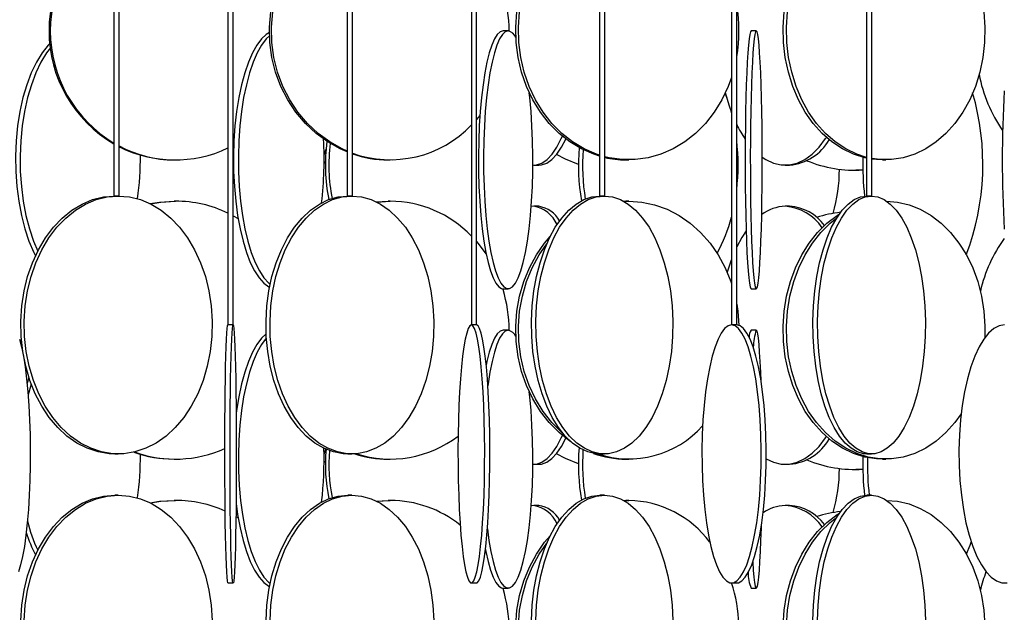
# Model space of a CAD drawing. Header units: millimetres. Extents: x 495 to 2657, y 518 to 2595.
# Tile 65 of 91: x 2263 to 2359, y 2092 to 2150. Entities that reach past the tile are written whole.
import ezdxf

# ---------------------------------------------------------------- set-up
doc = ezdxf.new("R2010")
doc.units = ezdxf.units.MM

msp = doc.modelspace()

# ---------------------------------------------------------------- linework, layer by layer
at = {"color": 7, "linetype": 'Continuous', "lineweight": 25}
for p, q in [((2272.503, 2574.798), (2272.503, 2132.548)), ((2273.003, 2132.548), (2273.003, 2574.798)), ((2283.548, 2574.798), (2283.548, 2120.048)), ((2284.048, 2120.048), (2284.048, 2574.798)), ((2295.099, 2574.798), (2295.099, 2132.548)), ((2295.599, 2132.548), (2295.599, 2574.798)), ((2307.108, 2574.798), (2307.108, 2120.048)), ((2307.608, 2120.048), (2307.608, 2574.798)), ((2319.525, 2574.798), (2319.525, 2132.548)), ((2320.025, 2132.548), (2320.025, 2574.798)), ((2332.3, 2574.798), (2332.3, 2120.048)), ((2332.8, 2120.048), (2332.8, 2574.798)), ((2345.38, 2574.798), (2345.38, 2132.548)), ((2345.88, 2132.548), (2345.88, 2574.798)), ((2310.675, 2148.548), (2310.184, 2148.548)), ((2334.699, 2148.548), (2334.199, 2148.548)), ((2331.662, 2142.51), (2331.836, 2142.06)), ((2307.938, 2140.344), (2307.608, 2139.948)), ((2332.238, 2140.813), (2332.3, 2140.586)), ((2278.336, 2136.048), (2278.463, 2136.048)), ((2299.062, 2136.048), (2299.257, 2136.048)), ((2313.161, 2135.548), (2313.629, 2135.548)), ((2322.083, 2136.048), (2322.344, 2136.048)), ((2337.5, 2135.548), (2337.928, 2135.548)), ((2346.911, 2136.048), (2347.23, 2136.048)), ((2344.273, 2135.048), (2344.334, 2135.048)), ((2345.019, 2135.067), (2344.334, 2135.048)), ((2273.003, 2132.548), (2272.503, 2132.548)), ((2278.463, 2132.048), (2278.336, 2132.048)), ((2295.599, 2132.548), (2295.099, 2132.548)), ((2297.898, 2131.984), (2299.062, 2132.048)), ((2297.935, 2131.966), (2299.257, 2132.048)), ((2299.257, 2132.048), (2299.062, 2132.048)), ((2320.025, 2132.548), (2319.525, 2132.548)), ((2321.849, 2132.045), (2322.083, 2132.048)), ((2321.866, 2132.036), (2322.344, 2132.048)), ((2322.344, 2132.048), (2322.083, 2132.048)), ((2345.88, 2132.548), (2345.38, 2132.548)), ((2313.161, 2131.548), (2312.904, 2131.527)), ((2313.629, 2131.548), (2313.161, 2131.548)), ((2337.928, 2131.548), (2337.5, 2131.548)), ((2284.048, 2130.636), (2284.53, 2130.362)), ((2310.184, 2123.548), (2310.675, 2123.548)), ((2334.199, 2123.548), (2334.699, 2123.548)), ((2284.048, 2120.048), (2283.548, 2120.048)), ((2307.109, 2120.048), (2307.108, 2120.048)), ((2307.608, 2120.048), (2307.109, 2120.048)), ((2310.675, 2119.548), (2310.184, 2119.548)), ((2332.306, 2120.048), (2332.3, 2120.048)), ((2332.8, 2120.048), (2332.306, 2120.048)), ((2334.699, 2119.548), (2334.199, 2119.548)), ((2264.278, 2114.93), (2264.094, 2114.417)), ((2264.498, 2114.303), (2264.195, 2113.289)), ((2272.582, 2107.548), (2272.924, 2107.548)), ((2278.336, 2107.048), (2278.463, 2107.048)), ((2295.156, 2107.548), (2295.542, 2107.548)), ((2299.062, 2107.048), (2299.257, 2107.048)), ((2319.563, 2107.548), (2319.987, 2107.548)), ((2322.083, 2107.048), (2322.344, 2107.048)), ((2345.403, 2107.548), (2345.857, 2107.548)), ((2346.911, 2107.048), (2347.23, 2107.048)), ((2313.161, 2106.548), (2313.629, 2106.548)), ((2337.5, 2106.548), (2337.928, 2106.548)), ((2344.273, 2106.048), (2344.334, 2106.048)), ((2345.019, 2106.067), (2344.334, 2106.048)), ((2272.924, 2103.548), (2272.582, 2103.548)), ((2278.463, 2103.048), (2278.336, 2103.048)), ((2295.542, 2103.548), (2295.156, 2103.548)), ((2297.898, 2102.984), (2299.062, 2103.048)), ((2297.935, 2102.966), (2299.257, 2103.048)), ((2299.257, 2103.048), (2299.062, 2103.048)), ((2319.987, 2103.548), (2319.563, 2103.548)), ((2321.866, 2103.036), (2322.344, 2103.048)), ((2321.883, 2103.046), (2322.083, 2103.048)), ((2322.344, 2103.048), (2322.083, 2103.048)), ((2345.857, 2103.548), (2345.403, 2103.548)), ((2313.161, 2102.548), (2312.904, 2102.527)), ((2313.629, 2102.548), (2313.161, 2102.548)), ((2337.928, 2102.548), (2337.5, 2102.548)), ((2284.316, 2101.487), (2284.53, 2101.362)), ((2308.45, 2098.067), (2308.55, 2097.919)), ((2283.548, 2095.048), (2284.048, 2095.048)), ((2307.109, 2095.048), (2307.606, 2095.048)), ((2310.184, 2094.548), (2310.675, 2094.548)), ((2332.306, 2095.048), (2332.793, 2095.048)), ((2334.199, 2094.548), (2334.699, 2094.548))]:
    msp.add_line(p, q, dxfattribs=at)
at = {"color": 7, "linetype": 'Continuous', "lineweight": 25, "flags": 128}
for points in [[(2295.099, 2136.813), (2294.423, 2137.109), (2293.21, 2137.785), (2292.079, 2138.613), (2291.047, 2139.58), (2290.126, 2140.672), (2289.331, 2141.876), (2288.673, 2143.173), (2288.161, 2144.545), (2287.802, 2145.974), (2287.6, 2147.438), (2287.56, 2148.919), (2287.681, 2150.394), (2287.962, 2151.843), (2288.398, 2153.246), (2288.985, 2154.583), (2289.712, 2155.836), (2290.572, 2156.986), (2291.55, 2158.017), (2292.633, 2158.916), (2293.807, 2159.669), (2295.055, 2160.266), (2295.099, 2160.284)], [(2319.525, 2136.413), (2318.966, 2136.593), (2317.781, 2137.109), (2316.656, 2137.785), (2315.607, 2138.613), (2314.649, 2139.58), (2313.795, 2140.672), (2313.058, 2141.876), (2312.447, 2143.173), (2311.972, 2144.545), (2311.639, 2145.974), (2311.452, 2147.438), (2311.415, 2148.919), (2311.527, 2150.394), (2311.787, 2151.843), (2312.192, 2153.246), (2312.736, 2154.583), (2313.411, 2155.836), (2314.208, 2156.986), (2315.115, 2158.017), (2316.121, 2158.916), (2317.21, 2159.669), (2318.367, 2160.266), (2319.525, 2160.684)], [(2319.525, 2136.492), (2319.226, 2136.593), (2318.041, 2137.109), (2316.916, 2137.785), (2315.867, 2138.613), (2314.909, 2139.58), (2314.055, 2140.672), (2313.318, 2141.876), (2312.708, 2143.173), (2312.232, 2144.545), (2311.899, 2145.974), (2311.712, 2147.438), (2311.675, 2148.919), (2311.787, 2150.394), (2312.048, 2151.843), (2312.453, 2153.246), (2312.996, 2154.583), (2313.672, 2155.836), (2314.468, 2156.986), (2315.376, 2158.017), (2316.381, 2158.916), (2317.47, 2159.669), (2318.627, 2160.266), (2319.525, 2160.605)], [(2295.099, 2136.893), (2294.618, 2137.109), (2293.405, 2137.785), (2292.275, 2138.613), (2291.242, 2139.58), (2290.322, 2140.672), (2289.527, 2141.876), (2288.869, 2143.173), (2288.356, 2144.545), (2287.997, 2145.974), (2287.796, 2147.438), (2287.755, 2148.919), (2287.876, 2150.394), (2288.157, 2151.843), (2288.594, 2153.246), (2289.18, 2154.583), (2289.908, 2155.836), (2290.767, 2156.986), (2291.745, 2158.017), (2292.829, 2158.916), (2294.003, 2159.669), (2295.099, 2160.204)], [(2345.38, 2136.208), (2345.21, 2136.245), (2344.103, 2136.593), (2343.036, 2137.109), (2342.022, 2137.785), (2341.078, 2138.613), (2340.215, 2139.58), (2339.446, 2140.672), (2338.782, 2141.876), (2338.233, 2143.173), (2337.805, 2144.545), (2337.504, 2145.974), (2337.336, 2147.438), (2337.302, 2148.919), (2337.404, 2150.394)], [(2345.38, 2136.282), (2344.423, 2136.593), (2343.355, 2137.109), (2342.342, 2137.785), (2341.397, 2138.613), (2340.535, 2139.58), (2339.766, 2140.672), (2339.102, 2141.876), (2338.552, 2143.173), (2338.124, 2144.545), (2337.824, 2145.974), (2337.656, 2147.438), (2337.622, 2148.919), (2337.723, 2150.394)], [(2356.737, 2150.394), (2356.838, 2148.919), (2356.805, 2147.438), (2356.636, 2145.974), (2356.336, 2144.545), (2355.908, 2143.173), (2355.358, 2141.876), (2354.694, 2140.672), (2353.926, 2139.58), (2353.063, 2138.613), (2352.118, 2137.785), (2351.105, 2137.109), (2350.038, 2136.593), (2348.931, 2136.245), (2347.8, 2136.07), (2346.661, 2136.07), (2345.88, 2136.172)], [(2287.556, 2148.383), (2287.253, 2148.199), (2286.782, 2147.766), (2286.332, 2147.169), (2285.908, 2146.416), (2285.517, 2145.517), (2285.164, 2144.486), (2284.854, 2143.336), (2284.592, 2142.083), (2284.38, 2140.746), (2284.223, 2139.343), (2284.121, 2137.894), (2284.078, 2136.419), (2284.092, 2134.938), (2284.165, 2133.474), (2284.295, 2132.045), (2284.479, 2130.673), (2284.717, 2129.376), (2285.004, 2128.172), (2285.336, 2127.08), (2285.708, 2126.113), (2286.116, 2125.285), (2286.554, 2124.609), (2287.015, 2124.093), (2287.493, 2123.745), (2287.572, 2123.705)], [(2287.563, 2148.071), (2287.254, 2147.766), (2286.804, 2147.169), (2286.38, 2146.416), (2285.989, 2145.517), (2285.636, 2144.486), (2285.326, 2143.336), (2285.063, 2142.083), (2284.852, 2140.746), (2284.694, 2139.343), (2284.593, 2137.894), (2284.549, 2136.419), (2284.564, 2134.938), (2284.636, 2133.474), (2284.766, 2132.045), (2284.951, 2130.673), (2285.189, 2129.376), (2285.475, 2128.172), (2285.807, 2127.08), (2286.18, 2126.113), (2286.588, 2125.285), (2287.026, 2124.609), (2287.487, 2124.093), (2287.626, 2123.974)], [(2310.184, 2148.548), (2309.901, 2148.461), (2309.622, 2148.199), (2309.351, 2147.766), (2309.092, 2147.169), (2308.848, 2146.416), (2308.623, 2145.517), (2308.42, 2144.486), (2308.241, 2143.336), (2308.09, 2142.083), (2307.968, 2140.746), (2307.877, 2139.343), (2307.819, 2137.894), (2307.794, 2136.419), (2307.802, 2134.938), (2307.844, 2133.474), (2307.919, 2132.045), (2308.025, 2130.673), (2308.162, 2129.376), (2308.327, 2128.172), (2308.518, 2127.08), (2308.733, 2126.113), (2308.968, 2125.285), (2309.22, 2124.609), (2309.486, 2124.093), (2309.761, 2123.745), (2310.042, 2123.57), (2310.184, 2123.548)], [(2310.675, 2148.548), (2310.392, 2148.461), (2310.113, 2148.199), (2309.842, 2147.766), (2309.583, 2147.169), (2309.339, 2146.416), (2309.114, 2145.517), (2308.91, 2144.486), (2308.732, 2143.336), (2308.581, 2142.083), (2308.459, 2140.746), (2308.368, 2139.343), (2308.31, 2137.894), (2308.285, 2136.419), (2308.293, 2134.938), (2308.335, 2133.474), (2308.409, 2132.045), (2308.516, 2130.673), (2308.653, 2129.376), (2308.818, 2128.172), (2309.009, 2127.08), (2309.224, 2126.113), (2309.459, 2125.285), (2309.711, 2124.609), (2309.976, 2124.093), (2310.252, 2123.745), (2310.533, 2123.57), (2310.816, 2123.57), (2311.098, 2123.745), (2311.373, 2124.093), (2311.639, 2124.609), (2311.891, 2125.285), (2312.126, 2126.113), (2312.34, 2127.08), (2312.532, 2128.172), (2312.697, 2129.376), (2312.833, 2130.673), (2312.94, 2132.045), (2313.015, 2133.474), (2313.056, 2134.938), (2313.065, 2136.419), (2313.04, 2137.894), (2312.981, 2139.343), (2312.891, 2140.746), (2312.769, 2142.083), (2312.716, 2142.556)], [(2334.199, 2148.548), (2334.131, 2148.461), (2334.063, 2148.199), (2333.997, 2147.766), (2333.935, 2147.169), (2333.876, 2146.416), (2333.821, 2145.517), (2333.772, 2144.486), (2333.728, 2143.336), (2333.692, 2142.083), (2333.662, 2140.746), (2333.64, 2139.343), (2333.626, 2137.894), (2333.62, 2136.419), (2333.622, 2134.938), (2333.632, 2133.474), (2333.65, 2132.045), (2333.676, 2130.673), (2333.709, 2129.376), (2333.749, 2128.172), (2333.796, 2127.08), (2333.848, 2126.113), (2333.905, 2125.285), (2333.966, 2124.609), (2334.03, 2124.093), (2334.097, 2123.745), (2334.165, 2123.57), (2334.199, 2123.548)], [(2334.699, 2148.548), (2334.63, 2148.461), (2334.563, 2148.199), (2334.497, 2147.766), (2334.434, 2147.169), (2334.375, 2146.416), (2334.32, 2145.517), (2334.271, 2144.486), (2334.228, 2143.336), (2334.191, 2142.083), (2334.162, 2140.746), (2334.14, 2139.343), (2334.126, 2137.894), (2334.12, 2136.419), (2334.122, 2134.938), (2334.132, 2133.474), (2334.15, 2132.045), (2334.176, 2130.673), (2334.209, 2129.376), (2334.249, 2128.172), (2334.295, 2127.08), (2334.347, 2126.113), (2334.404, 2125.285), (2334.465, 2124.609), (2334.529, 2124.093), (2334.596, 2123.745), (2334.664, 2123.57), (2334.733, 2123.57), (2334.801, 2123.745), (2334.868, 2124.093), (2334.932, 2124.609), (2334.993, 2125.285), (2335.05, 2126.113), (2335.102, 2127.08), (2335.149, 2128.172), (2335.189, 2129.376), (2335.222, 2130.673), (2335.247, 2132.045), (2335.266, 2133.474), (2335.276, 2134.938), (2335.278, 2136.419), (2335.272, 2137.894), (2335.257, 2139.343), (2335.236, 2140.746), (2335.206, 2142.083), (2335.169, 2143.336), (2335.126, 2144.486), (2335.077, 2145.517), (2335.022, 2146.416), (2334.963, 2147.169), (2334.9, 2147.766), (2334.835, 2148.199), (2334.767, 2148.461), (2334.699, 2148.548)], [(2266.298, 2147.337), (2266.14, 2147.169), (2265.545, 2146.416), (2264.997, 2145.517), (2264.502, 2144.486), (2264.067, 2143.336), (2263.698, 2142.083), (2263.402, 2140.746), (2263.181, 2139.343), (2263.038, 2137.894), (2262.977, 2136.419), (2262.998, 2134.938), (2263.1, 2133.474), (2263.281, 2132.045), (2263.541, 2130.673), (2263.874, 2129.376), (2264.276, 2128.172), (2264.742, 2127.08), (2264.902, 2126.758)], [(2266.347, 2146.896), (2265.988, 2146.416), (2265.439, 2145.517), (2264.944, 2144.486), (2264.509, 2143.336), (2264.141, 2142.083), (2263.844, 2140.746), (2263.623, 2139.343), (2263.481, 2137.894), (2263.42, 2136.419), (2263.44, 2134.938), (2263.542, 2133.474), (2263.724, 2132.045), (2263.983, 2130.673), (2264.316, 2129.376), (2264.719, 2128.172), (2265.122, 2127.211)], [(2332.3, 2144.044), (2331.979, 2143.173), (2331.369, 2141.876), (2330.632, 2140.672), (2329.778, 2139.58), (2328.82, 2138.613), (2327.771, 2137.785), (2326.646, 2137.109), (2325.461, 2136.593), (2324.232, 2136.245), (2322.976, 2136.07), (2321.711, 2136.07), (2320.456, 2136.245), (2320.025, 2136.347)], [(2331.695, 2142.589), (2332.044, 2141.376), (2332.3, 2140.647)], [(2313.064, 2135.551), (2313.42, 2135.57), (2313.935, 2135.745), (2314.439, 2136.093), (2314.925, 2136.609), (2315.386, 2137.285), (2315.816, 2138.113), (2315.919, 2138.344)], [(2313.629, 2135.548), (2313.888, 2135.57), (2314.403, 2135.745), (2314.907, 2136.093), (2315.393, 2136.609), (2315.854, 2137.285), (2316.264, 2138.07)], [(2335.278, 2136.313), (2335.615, 2136.093), (2336.358, 2135.745), (2337.117, 2135.57), (2337.882, 2135.57), (2338.641, 2135.745), (2339.384, 2136.093), (2340.101, 2136.609), (2340.781, 2137.285), (2341.415, 2138.113), (2341.49, 2138.225)], [(2292.849, 2136.537), (2292.877, 2136.609), (2293.045, 2137.091)], [(2317.474, 2135.606), (2316.211, 2136.109), (2315.352, 2136.558)], [(2292.85, 2135.712), (2292.883, 2135.745), (2292.977, 2135.856)], [(2346.911, 2136.048), (2346.341, 2136.07), (2345.88, 2136.12)], [(2272.582, 2107.548), (2272.042, 2107.57), (2270.972, 2107.745), (2269.923, 2108.093), (2268.913, 2108.609), (2267.953, 2109.285), (2267.059, 2110.113), (2266.242, 2111.08), (2265.514, 2112.172), (2264.886, 2113.376), (2264.365, 2114.673), (2263.96, 2116.045), (2263.675, 2117.474), (2263.516, 2118.938), (2263.484, 2120.419), (2263.58, 2121.894), (2263.802, 2123.343), (2264.147, 2124.746), (2264.611, 2126.083), (2265.187, 2127.336), (2265.866, 2128.486), (2266.64, 2129.517), (2267.497, 2130.416), (2268.426, 2131.169), (2269.413, 2131.766), (2270.444, 2132.199), (2271.505, 2132.461), (2272.582, 2132.548), (2272.582, 2132.548)], [(2272.924, 2132.548), (2274.001, 2132.461), (2275.062, 2132.199), (2276.093, 2131.766), (2277.08, 2131.169), (2278.009, 2130.416), (2278.866, 2129.517), (2279.64, 2128.486), (2280.319, 2127.336), (2280.895, 2126.083), (2281.358, 2124.746), (2281.704, 2123.343), (2281.926, 2121.894), (2282.022, 2120.419), (2281.99, 2118.938), (2281.831, 2117.474), (2281.546, 2116.045), (2281.141, 2114.673), (2280.62, 2113.376), (2279.992, 2112.172), (2279.264, 2111.08), (2278.447, 2110.113), (2277.553, 2109.285), (2276.593, 2108.609), (2275.582, 2108.093), (2274.534, 2107.745), (2273.464, 2107.57), (2272.385, 2107.57), (2271.314, 2107.745), (2270.266, 2108.093), (2269.255, 2108.609), (2268.296, 2109.285), (2267.402, 2110.113), (2266.585, 2111.08), (2265.857, 2112.172), (2265.228, 2113.376), (2264.708, 2114.673), (2264.302, 2116.045), (2264.018, 2117.474), (2263.859, 2118.938), (2263.827, 2120.419), (2263.923, 2121.894), (2264.145, 2123.343), (2264.49, 2124.746), (2264.954, 2126.083), (2265.53, 2127.336), (2266.209, 2128.486), (2266.983, 2129.517), (2267.84, 2130.416), (2268.768, 2131.169), (2269.755, 2131.766), (2270.787, 2132.199), (2271.848, 2132.461), (2272.924, 2132.548)], [(2276, 2131.813), (2276.906, 2131.961), (2278.336, 2132.048)], [(2276.037, 2131.794), (2277.032, 2131.961), (2278.463, 2132.048)], [(2295.156, 2107.548), (2294.686, 2107.57), (2293.753, 2107.745), (2292.839, 2108.093), (2291.958, 2108.609), (2291.123, 2109.285), (2290.343, 2110.113), (2289.631, 2111.08), (2288.997, 2112.172), (2288.449, 2113.376), (2287.996, 2114.673), (2287.642, 2116.045), (2287.395, 2117.474), (2287.256, 2118.938), (2287.228, 2120.419), (2287.312, 2121.894), (2287.505, 2123.343), (2287.806, 2124.746), (2288.21, 2126.083), (2288.712, 2127.336), (2289.304, 2128.486), (2289.978, 2129.517), (2290.725, 2130.416), (2291.534, 2131.169), (2292.394, 2131.766), (2293.293, 2132.199), (2294.218, 2132.461), (2295.156, 2132.548), (2295.156, 2132.548)], [(2295.542, 2132.548), (2296.48, 2132.461), (2297.405, 2132.199), (2298.304, 2131.766), (2299.164, 2131.169), (2299.973, 2130.416), (2300.72, 2129.517), (2301.394, 2128.486), (2301.986, 2127.336), (2302.487, 2126.083), (2302.892, 2124.746), (2303.193, 2123.343), (2303.386, 2121.894), (2303.47, 2120.419), (2303.442, 2118.938), (2303.303, 2117.474), (2303.055, 2116.045), (2302.702, 2114.673), (2302.248, 2113.376), (2301.701, 2112.172), (2301.066, 2111.08), (2300.355, 2110.113), (2299.575, 2109.285), (2298.739, 2108.609), (2297.858, 2108.093), (2296.945, 2107.745), (2296.012, 2107.57), (2295.072, 2107.57), (2294.139, 2107.745), (2293.226, 2108.093), (2292.345, 2108.609), (2291.509, 2109.285), (2290.73, 2110.113), (2290.018, 2111.08), (2289.384, 2112.172), (2288.836, 2113.376), (2288.382, 2114.673), (2288.029, 2116.045), (2287.781, 2117.474), (2287.643, 2118.938), (2287.615, 2120.419), (2287.698, 2121.894), (2287.892, 2123.343), (2288.193, 2124.746), (2288.597, 2126.083), (2289.098, 2127.336), (2289.69, 2128.486), (2290.365, 2129.517), (2291.112, 2130.416), (2291.921, 2131.169), (2292.781, 2131.766), (2293.679, 2132.199), (2294.604, 2132.461), (2295.542, 2132.548)], [(2319.563, 2107.548), (2319.17, 2107.57), (2318.39, 2107.745), (2317.627, 2108.093), (2316.89, 2108.609), (2316.191, 2109.285), (2315.54, 2110.113), (2314.945, 2111.08), (2314.414, 2112.172), (2313.956, 2113.376), (2313.577, 2114.673), (2313.282, 2116.045), (2313.075, 2117.474), (2312.959, 2118.938), (2312.936, 2120.419), (2313.005, 2121.894), (2313.167, 2123.343), (2313.419, 2124.746), (2313.757, 2126.083), (2314.176, 2127.336), (2314.671, 2128.486), (2315.235, 2129.517), (2315.859, 2130.416), (2316.535, 2131.169), (2317.254, 2131.766), (2318.006, 2132.199), (2318.779, 2132.461), (2319.563, 2132.548), (2319.563, 2132.548)], [(2319.987, 2132.548), (2320.771, 2132.461), (2321.544, 2132.199), (2322.295, 2131.766), (2323.014, 2131.169), (2323.691, 2130.416), (2324.315, 2129.517), (2324.879, 2128.486), (2325.374, 2127.336), (2325.793, 2126.083), (2326.131, 2124.746), (2326.383, 2123.343), (2326.544, 2121.894), (2326.614, 2120.419), (2326.591, 2118.938), (2326.475, 2117.474), (2326.268, 2116.045), (2325.973, 2114.673), (2325.593, 2113.376), (2325.135, 2112.172), (2324.605, 2111.08), (2324.01, 2110.113), (2323.358, 2109.285), (2322.66, 2108.609), (2321.923, 2108.093), (2321.16, 2107.745), (2320.38, 2107.57), (2319.594, 2107.57), (2318.814, 2107.745), (2318.05, 2108.093), (2317.314, 2108.609), (2316.615, 2109.285), (2315.964, 2110.113), (2315.368, 2111.08), (2314.838, 2112.172), (2314.38, 2113.376), (2314.001, 2114.673), (2313.706, 2116.045), (2313.499, 2117.474), (2313.383, 2118.938), (2313.359, 2120.419), (2313.429, 2121.894), (2313.591, 2123.343), (2313.843, 2124.746), (2314.18, 2126.083), (2314.6, 2127.336), (2315.095, 2128.486), (2315.658, 2129.517), (2316.283, 2130.416), (2316.959, 2131.169), (2317.678, 2131.766), (2318.429, 2132.199), (2319.203, 2132.461), (2319.987, 2132.548)], [(2322.344, 2132.048), (2323.606, 2131.961), (2324.851, 2131.699), (2326.06, 2131.266), (2327.217, 2130.669), (2328.306, 2129.916), (2329.311, 2129.017), (2330.219, 2127.986), (2331.016, 2126.836), (2331.691, 2125.583), (2332.234, 2124.246), (2332.3, 2124.053)], [(2345.403, 2107.548), (2345.093, 2107.57), (2344.479, 2107.745), (2343.878, 2108.093), (2343.298, 2108.609), (2342.748, 2109.285), (2342.235, 2110.113), (2341.766, 2111.08), (2341.349, 2112.172), (2340.988, 2113.376), (2340.689, 2114.673), (2340.457, 2116.045), (2340.294, 2117.474), (2340.203, 2118.938), (2340.184, 2120.419), (2340.239, 2121.894), (2340.367, 2123.343), (2340.565, 2124.746), (2340.831, 2126.083), (2341.161, 2127.336), (2341.551, 2128.486), (2341.994, 2129.517), (2342.486, 2130.416), (2343.019, 2131.169), (2343.585, 2131.766), (2344.176, 2132.199), (2344.785, 2132.461), (2345.403, 2132.548), (2345.403, 2132.548)], [(2345.857, 2132.548), (2346.474, 2132.461), (2347.083, 2132.199), (2347.675, 2131.766), (2348.241, 2131.169), (2348.774, 2130.416), (2349.265, 2129.517), (2349.709, 2128.486), (2350.099, 2127.336), (2350.429, 2126.083), (2350.695, 2124.746), (2350.893, 2123.343), (2351.021, 2121.894), (2351.075, 2120.419), (2351.057, 2118.938), (2350.966, 2117.474), (2350.803, 2116.045), (2350.57, 2114.673), (2350.272, 2113.376), (2349.911, 2112.172), (2349.494, 2111.08), (2349.025, 2110.113), (2348.512, 2109.285), (2347.962, 2108.609), (2347.382, 2108.093), (2346.78, 2107.745), (2346.166, 2107.57), (2345.548, 2107.57), (2344.933, 2107.745), (2344.332, 2108.093), (2343.752, 2108.609), (2343.202, 2109.285), (2342.689, 2110.113), (2342.22, 2111.08), (2341.803, 2112.172), (2341.442, 2113.376), (2341.144, 2114.673), (2340.911, 2116.045), (2340.748, 2117.474), (2340.657, 2118.938), (2340.639, 2120.419), (2340.693, 2121.894), (2340.821, 2123.343), (2341.019, 2124.746), (2341.285, 2126.083), (2341.615, 2127.336), (2342.005, 2128.486), (2342.449, 2129.517), (2342.94, 2130.416), (2343.473, 2131.169), (2344.039, 2131.766), (2344.631, 2132.199), (2345.24, 2132.461), (2345.857, 2132.548)], [(2347.32, 2132.048), (2348.367, 2131.961), (2349.488, 2131.699), (2350.577, 2131.266), (2351.62, 2130.669), (2352.6, 2129.916), (2353.505, 2129.017), (2354.323, 2127.986), (2355.04, 2126.836), (2355.648, 2125.583), (2356.138, 2124.246), (2356.503, 2122.843), (2356.737, 2121.394), (2356.838, 2119.919), (2356.826, 2118.825)], [(2346.911, 2107.048), (2346.341, 2107.07), (2345.21, 2107.245), (2344.103, 2107.593), (2343.036, 2108.109), (2342.022, 2108.785), (2341.078, 2109.613), (2340.215, 2110.58), (2339.446, 2111.672), (2338.782, 2112.876), (2338.233, 2114.173), (2337.805, 2115.545), (2337.504, 2116.974), (2337.336, 2118.438), (2337.302, 2119.919), (2337.404, 2121.394), (2337.638, 2122.843), (2338.003, 2124.246), (2338.493, 2125.583), (2339.101, 2126.836), (2339.818, 2127.986), (2340.635, 2129.017), (2341.541, 2129.916), (2342.521, 2130.669), (2342.753, 2130.819)], [(2354.539, 2111.43), (2353.926, 2110.58), (2353.063, 2109.613), (2352.118, 2108.785), (2351.105, 2108.109), (2350.038, 2107.593), (2348.931, 2107.245), (2347.8, 2107.07), (2346.661, 2107.07), (2345.53, 2107.245), (2344.423, 2107.593), (2343.355, 2108.109), (2342.342, 2108.785), (2341.397, 2109.613), (2340.535, 2110.58), (2339.766, 2111.672), (2339.102, 2112.876), (2338.552, 2114.173), (2338.124, 2115.545), (2337.824, 2116.974), (2337.656, 2118.438), (2337.622, 2119.919), (2337.723, 2121.394), (2337.958, 2122.843), (2338.323, 2124.246), (2338.812, 2125.583), (2339.42, 2126.836), (2340.138, 2127.986), (2340.955, 2129.017), (2341.86, 2129.916), (2342.491, 2130.423)], [(2333.715, 2129.173), (2333.287, 2128.517), (2332.8, 2127.613)], [(2307.608, 2128.149), (2307.747, 2127.986), (2308.55, 2126.919)], [(2316.791, 2108.693), (2316.656, 2108.785), (2315.607, 2109.613), (2314.649, 2110.58), (2313.795, 2111.672), (2313.058, 2112.876), (2312.447, 2114.173), (2311.972, 2115.545), (2311.639, 2116.974), (2311.452, 2118.438), (2311.415, 2119.919), (2311.527, 2121.394), (2311.787, 2122.843), (2312.192, 2124.246), (2312.736, 2125.583), (2313.411, 2126.836), (2314.208, 2127.986), (2314.733, 2128.612)], [(2316.033, 2109.467), (2315.867, 2109.613), (2314.909, 2110.58), (2314.055, 2111.672), (2313.318, 2112.876), (2312.708, 2114.173), (2312.232, 2115.545), (2311.899, 2116.974), (2311.712, 2118.438), (2311.675, 2119.919), (2311.787, 2121.394), (2312.048, 2122.843), (2312.453, 2124.246), (2312.996, 2125.583), (2313.672, 2126.836), (2314.406, 2127.905)], [(2332.3, 2126.449), (2332.257, 2126.336), (2331.875, 2125.174)], [(2332.8, 2122.057), (2332.9, 2121.394), (2333.01, 2120.013)], [(2283.548, 2095.048), (2283.53, 2095.07), (2283.494, 2095.245), (2283.459, 2095.593), (2283.425, 2096.109), (2283.393, 2096.785), (2283.363, 2097.613), (2283.335, 2098.58), (2283.311, 2099.672), (2283.289, 2100.876), (2283.272, 2102.173), (2283.258, 2103.545), (2283.249, 2104.974), (2283.243, 2106.438), (2283.242, 2107.919), (2283.246, 2109.394), (2283.253, 2110.843), (2283.265, 2112.246), (2283.28, 2113.583), (2283.3, 2114.836), (2283.322, 2115.986), (2283.348, 2117.017), (2283.377, 2117.916), (2283.408, 2118.669), (2283.442, 2119.266), (2283.476, 2119.699), (2283.512, 2119.961), (2283.548, 2120.048)], [(2284.048, 2120.048), (2284.084, 2119.961), (2284.12, 2119.699), (2284.155, 2119.266), (2284.188, 2118.669), (2284.219, 2117.916), (2284.248, 2117.017), (2284.274, 2115.986), (2284.297, 2114.836), (2284.316, 2113.583), (2284.332, 2112.246), (2284.343, 2110.843), (2284.351, 2109.394), (2284.354, 2107.919), (2284.353, 2106.438), (2284.348, 2104.974), (2284.338, 2103.545), (2284.324, 2102.173), (2284.307, 2100.876), (2284.286, 2099.672), (2284.261, 2098.58), (2284.234, 2097.613), (2284.204, 2096.785), (2284.172, 2096.109), (2284.138, 2095.593), (2284.102, 2095.245), (2284.066, 2095.07), (2284.03, 2095.07), (2283.994, 2095.245), (2283.959, 2095.593), (2283.925, 2096.109), (2283.892, 2096.785), (2283.862, 2097.613), (2283.835, 2098.58), (2283.81, 2099.672), (2283.789, 2100.876), (2283.772, 2102.173), (2283.758, 2103.545), (2283.749, 2104.974), (2283.743, 2106.438), (2283.742, 2107.919), (2283.745, 2109.394), (2283.753, 2110.843), (2283.764, 2112.246), (2283.78, 2113.583), (2283.799, 2114.836), (2283.822, 2115.986), (2283.848, 2117.017), (2283.877, 2117.916), (2283.908, 2118.669), (2283.942, 2119.266), (2283.976, 2119.699), (2284.012, 2119.961), (2284.048, 2120.048)], [(2307.109, 2120.048), (2306.956, 2119.961), (2306.805, 2119.699), (2306.658, 2119.266), (2306.518, 2118.669), (2306.386, 2117.916), (2306.264, 2117.017), (2306.154, 2115.986), (2306.057, 2114.836), (2305.975, 2113.583), (2305.909, 2112.246), (2305.86, 2110.843), (2305.829, 2109.394), (2305.815, 2107.919), (2305.82, 2106.438), (2305.842, 2104.974), (2305.883, 2103.545), (2305.94, 2102.173), (2306.014, 2100.876), (2306.104, 2099.672), (2306.207, 2098.58), (2306.323, 2097.613), (2306.451, 2096.785), (2306.587, 2096.109), (2306.731, 2095.593), (2306.88, 2095.245), (2307.032, 2095.07), (2307.186, 2095.07), (2307.338, 2095.245), (2307.487, 2095.593), (2307.631, 2096.109), (2307.767, 2096.785), (2307.894, 2097.613), (2308.011, 2098.58), (2308.114, 2099.672), (2308.203, 2100.876), (2308.277, 2102.173), (2308.335, 2103.545), (2308.376, 2104.974), (2308.398, 2106.438), (2308.403, 2107.919), (2308.389, 2109.394), (2308.358, 2110.843), (2308.308, 2112.246), (2308.242, 2113.583), (2308.161, 2114.836), (2308.064, 2115.986), (2307.954, 2117.017), (2307.832, 2117.916), (2307.7, 2118.669), (2307.56, 2119.266), (2307.413, 2119.699), (2307.262, 2119.961), (2307.109, 2120.048)], [(2307.606, 2095.048), (2307.683, 2095.07), (2307.835, 2095.245), (2307.984, 2095.593), (2308.128, 2096.109), (2308.264, 2096.785), (2308.392, 2097.613), (2308.508, 2098.58), (2308.611, 2099.672), (2308.701, 2100.876), (2308.775, 2102.173), (2308.832, 2103.545), (2308.873, 2104.974), (2308.895, 2106.438), (2308.9, 2107.919), (2308.886, 2109.394), (2308.855, 2110.843), (2308.806, 2112.246), (2308.74, 2113.583), (2308.658, 2114.836), (2308.561, 2115.986), (2308.451, 2117.017), (2308.329, 2117.916), (2308.197, 2118.669), (2308.057, 2119.266), (2307.91, 2119.699), (2307.759, 2119.961), (2307.606, 2120.048)], [(2310.184, 2119.548), (2309.901, 2119.461), (2309.622, 2119.199), (2309.351, 2118.766), (2309.092, 2118.169), (2308.848, 2117.416), (2308.623, 2116.517), (2308.545, 2116.152)], [(2310.675, 2119.548), (2310.392, 2119.461), (2310.113, 2119.199), (2309.842, 2118.766), (2309.583, 2118.169), (2309.339, 2117.416), (2309.114, 2116.517), (2308.91, 2115.486), (2308.732, 2114.336), (2308.706, 2114.142)], [(2332.306, 2120.048), (2331.967, 2119.961), (2331.632, 2119.699), (2331.306, 2119.266), (2330.994, 2118.669), (2330.701, 2117.916), (2330.43, 2117.017), (2330.186, 2115.986), (2329.972, 2114.836), (2329.79, 2113.583), (2329.643, 2112.246), (2329.534, 2110.843), (2329.464, 2109.394), (2329.434, 2107.919), (2329.444, 2106.438), (2329.494, 2104.974), (2329.584, 2103.545), (2329.712, 2102.173), (2329.877, 2100.876), (2330.075, 2099.672), (2330.305, 2098.58), (2330.563, 2097.613), (2330.845, 2096.785), (2331.148, 2096.109), (2331.467, 2095.593), (2331.798, 2095.245), (2332.136, 2095.07), (2332.477, 2095.07), (2332.815, 2095.245), (2333.146, 2095.593), (2333.465, 2096.109), (2333.768, 2096.785), (2334.05, 2097.613), (2334.308, 2098.58), (2334.538, 2099.672), (2334.736, 2100.876), (2334.901, 2102.173), (2335.029, 2103.545), (2335.119, 2104.974), (2335.169, 2106.438), (2335.179, 2107.919), (2335.149, 2109.394), (2335.079, 2110.843), (2334.969, 2112.246), (2334.823, 2113.583), (2334.641, 2114.836), (2334.427, 2115.986), (2334.182, 2117.017), (2333.912, 2117.916), (2333.619, 2118.669), (2333.307, 2119.266), (2332.981, 2119.699), (2332.646, 2119.961), (2332.306, 2120.048)], [(2332.793, 2095.048), (2332.963, 2095.07), (2333.301, 2095.245), (2333.632, 2095.593), (2333.952, 2096.109), (2334.254, 2096.785), (2334.537, 2097.613), (2334.795, 2098.58), (2335.025, 2099.672), (2335.223, 2100.876), (2335.387, 2102.173), (2335.515, 2103.545), (2335.605, 2104.974), (2335.655, 2106.438), (2335.665, 2107.919), (2335.635, 2109.394), (2335.565, 2110.843), (2335.456, 2112.246), (2335.31, 2113.583), (2335.128, 2114.836), (2334.913, 2115.986), (2334.669, 2117.017), (2334.398, 2117.916), (2334.105, 2118.669), (2333.794, 2119.266), (2333.468, 2119.699), (2333.133, 2119.961), (2332.793, 2120.048), (2332.793, 2120.048)], [(2335.159, 2114.645), (2335.126, 2115.486), (2335.077, 2116.517), (2335.022, 2117.416), (2334.963, 2118.169), (2334.9, 2118.766), (2334.835, 2119.199), (2334.767, 2119.461), (2334.699, 2119.548)], [(2358.727, 2120.048), (2358.206, 2119.961), (2357.692, 2119.699), (2357.193, 2119.266), (2356.716, 2118.669), (2356.266, 2117.916), (2355.851, 2117.017), (2355.477, 2115.986), (2355.148, 2114.836), (2354.869, 2113.583), (2354.645, 2112.246), (2354.477, 2110.843), (2354.37, 2109.394), (2354.324, 2107.919), (2354.339, 2106.438), (2354.416, 2104.974), (2354.554, 2103.545), (2354.75, 2102.173), (2355.002, 2100.876), (2355.306, 2099.672), (2355.659, 2098.58), (2356.054, 2097.613), (2356.487, 2096.785), (2356.951, 2096.109), (2357.441, 2095.593), (2357.948, 2095.245), (2358.466, 2095.07), (2358.988, 2095.07)], [(2263.374, 2118.669), (2263.568, 2117.916), (2263.747, 2117.017), (2263.909, 2115.986), (2264.051, 2114.836), (2264.171, 2113.583), (2264.268, 2112.246), (2264.34, 2110.843), (2264.386, 2109.394), (2264.406, 2107.919), (2264.4, 2106.438), (2264.366, 2104.974), (2264.307, 2103.545), (2264.222, 2102.173), (2264.114, 2100.876), (2263.982, 2099.672), (2263.83, 2098.58), (2263.66, 2097.613), (2263.473, 2096.785), (2263.272, 2096.109)], [(2287.243, 2119.192), (2286.782, 2118.766), (2286.332, 2118.169), (2285.908, 2117.416), (2285.517, 2116.517), (2285.164, 2115.486), (2284.854, 2114.336), (2284.592, 2113.083), (2284.38, 2111.746), (2284.339, 2111.429)], [(2287.266, 2118.779), (2287.254, 2118.766), (2286.804, 2118.169), (2286.38, 2117.416), (2285.989, 2116.517), (2285.636, 2115.486), (2285.326, 2114.336), (2285.063, 2113.083), (2284.852, 2111.746), (2284.694, 2110.343), (2284.593, 2108.894), (2284.549, 2107.419), (2284.564, 2105.938), (2284.636, 2104.474), (2284.766, 2103.045), (2284.951, 2101.673), (2285.189, 2100.376), (2285.475, 2099.172), (2285.807, 2098.08), (2286.18, 2097.113), (2286.588, 2096.285), (2287.026, 2095.609), (2287.487, 2095.093), (2287.626, 2094.974)], [(2308.661, 2100.306), (2308.818, 2099.172), (2309.009, 2098.08), (2309.224, 2097.113), (2309.459, 2096.285), (2309.711, 2095.609), (2309.976, 2095.093), (2310.252, 2094.745), (2310.533, 2094.57), (2310.816, 2094.57), (2311.098, 2094.745), (2311.373, 2095.093), (2311.639, 2095.609), (2311.891, 2096.285), (2312.126, 2097.113), (2312.34, 2098.08), (2312.532, 2099.172), (2312.697, 2100.376), (2312.833, 2101.673), (2312.94, 2103.045), (2313.015, 2104.474), (2313.056, 2105.938), (2313.065, 2107.419), (2313.04, 2108.894), (2312.981, 2110.343), (2312.891, 2111.746), (2312.769, 2113.083), (2312.716, 2113.556)], [(2313.064, 2106.551), (2313.42, 2106.57), (2313.935, 2106.745), (2314.439, 2107.093), (2314.925, 2107.609), (2315.386, 2108.285), (2315.816, 2109.113), (2315.919, 2109.344)], [(2313.629, 2106.548), (2313.888, 2106.57), (2314.403, 2106.745), (2314.907, 2107.093), (2315.393, 2107.609), (2315.854, 2108.285), (2316.264, 2109.07)], [(2335.665, 2107.065), (2336.358, 2106.745), (2337.117, 2106.57), (2337.882, 2106.57), (2338.641, 2106.745), (2339.384, 2107.093), (2340.101, 2107.609), (2340.781, 2108.285), (2341.415, 2109.113), (2341.49, 2109.225)], [(2292.849, 2107.537), (2292.877, 2107.609), (2293.019, 2108.01)], [(2292.85, 2106.712), (2292.883, 2106.745), (2292.977, 2106.856)], [(2317.474, 2106.606), (2316.211, 2107.109), (2315.352, 2107.558)], [(2263.484, 2091.419), (2263.58, 2092.894), (2263.802, 2094.343), (2264.147, 2095.746), (2264.611, 2097.083), (2265.187, 2098.336), (2265.866, 2099.486), (2266.64, 2100.517), (2267.497, 2101.416), (2268.426, 2102.169), (2269.413, 2102.766), (2270.444, 2103.199), (2271.505, 2103.461), (2272.582, 2103.548), (2272.582, 2103.548)], [(2263.827, 2091.419), (2263.923, 2092.894), (2264.145, 2094.343), (2264.49, 2095.746), (2264.954, 2097.083), (2265.53, 2098.336), (2266.209, 2099.486), (2266.983, 2100.517), (2267.84, 2101.416), (2268.768, 2102.169), (2269.755, 2102.766), (2270.787, 2103.199), (2271.848, 2103.461), (2272.924, 2103.548)], [(2272.924, 2103.548), (2274.001, 2103.461), (2275.062, 2103.199), (2276.093, 2102.766), (2277.08, 2102.169), (2278.009, 2101.416), (2278.866, 2100.517), (2279.64, 2099.486), (2280.319, 2098.336), (2280.895, 2097.083), (2281.358, 2095.746), (2281.704, 2094.343), (2281.926, 2092.894), (2282.022, 2091.419)], [(2276, 2102.813), (2276.906, 2102.961), (2278.336, 2103.048)], [(2276.037, 2102.794), (2277.032, 2102.961), (2278.463, 2103.048)], [(2287.228, 2091.419), (2287.312, 2092.894), (2287.505, 2094.343), (2287.806, 2095.746), (2288.21, 2097.083), (2288.712, 2098.336), (2289.304, 2099.486), (2289.978, 2100.517), (2290.725, 2101.416), (2291.534, 2102.169), (2292.394, 2102.766), (2293.293, 2103.199), (2294.218, 2103.461), (2295.156, 2103.548), (2295.156, 2103.548)], [(2287.615, 2091.419), (2287.698, 2092.894), (2287.892, 2094.343), (2288.193, 2095.746), (2288.597, 2097.083), (2289.098, 2098.336), (2289.69, 2099.486), (2290.365, 2100.517), (2291.112, 2101.416), (2291.921, 2102.169), (2292.781, 2102.766), (2293.679, 2103.199), (2294.604, 2103.461), (2295.542, 2103.548)], [(2295.542, 2103.548), (2296.48, 2103.461), (2297.405, 2103.199), (2298.304, 2102.766), (2299.164, 2102.169), (2299.973, 2101.416), (2300.72, 2100.517), (2301.394, 2099.486), (2301.986, 2098.336), (2302.487, 2097.083), (2302.892, 2095.746), (2303.193, 2094.343), (2303.386, 2092.894), (2303.47, 2091.419)], [(2312.936, 2091.419), (2313.005, 2092.894), (2313.167, 2094.343), (2313.419, 2095.746), (2313.757, 2097.083), (2314.176, 2098.336), (2314.671, 2099.486), (2315.235, 2100.517), (2315.859, 2101.416), (2316.535, 2102.169), (2317.254, 2102.766), (2318.006, 2103.199), (2318.779, 2103.461), (2319.563, 2103.548), (2319.563, 2103.548)], [(2313.359, 2091.419), (2313.429, 2092.894), (2313.591, 2094.343), (2313.843, 2095.746), (2314.18, 2097.083), (2314.6, 2098.336), (2315.095, 2099.486), (2315.658, 2100.517), (2316.283, 2101.416), (2316.959, 2102.169), (2317.678, 2102.766), (2318.429, 2103.199), (2319.203, 2103.461), (2319.987, 2103.548)], [(2319.987, 2103.548), (2320.771, 2103.461), (2321.544, 2103.199), (2322.295, 2102.766), (2323.014, 2102.169), (2323.691, 2101.416), (2324.315, 2100.517), (2324.879, 2099.486), (2325.374, 2098.336), (2325.793, 2097.083), (2326.131, 2095.746), (2326.383, 2094.343), (2326.544, 2092.894), (2326.614, 2091.419)], [(2340.184, 2091.419), (2340.239, 2092.894), (2340.367, 2094.343), (2340.565, 2095.746), (2340.831, 2097.083), (2341.161, 2098.336), (2341.551, 2099.486), (2341.994, 2100.517), (2342.486, 2101.416), (2343.019, 2102.169), (2343.585, 2102.766), (2344.176, 2103.199), (2344.785, 2103.461), (2345.403, 2103.548), (2345.403, 2103.548)], [(2340.639, 2091.419), (2340.693, 2092.894), (2340.821, 2094.343), (2341.019, 2095.746), (2341.285, 2097.083), (2341.615, 2098.336), (2342.005, 2099.486), (2342.449, 2100.517), (2342.94, 2101.416), (2343.473, 2102.169), (2344.039, 2102.766), (2344.631, 2103.199), (2345.24, 2103.461), (2345.857, 2103.548)], [(2345.857, 2103.548), (2346.474, 2103.461), (2347.083, 2103.199), (2347.675, 2102.766), (2348.241, 2102.169), (2348.774, 2101.416), (2349.265, 2100.517), (2349.709, 2099.486), (2350.099, 2098.336), (2350.429, 2097.083), (2350.695, 2095.746), (2350.893, 2094.343), (2351.021, 2092.894), (2351.075, 2091.419)], [(2347.32, 2103.048), (2348.367, 2102.961), (2349.488, 2102.699), (2350.577, 2102.266), (2351.62, 2101.669), (2352.6, 2100.916), (2353.505, 2100.017), (2354.323, 2098.986), (2355.04, 2097.836), (2355.648, 2096.583), (2356.138, 2095.246), (2356.503, 2093.843), (2356.737, 2092.394), (2356.838, 2090.919), (2356.826, 2089.825)], [(2284.331, 2102.737), (2284.479, 2101.673), (2284.717, 2100.376), (2285.004, 2099.172), (2285.336, 2098.08), (2285.708, 2097.113), (2286.116, 2096.285), (2286.554, 2095.609), (2287.015, 2095.093), (2287.493, 2094.745), (2287.572, 2094.705)], [(2337.302, 2090.919), (2337.404, 2092.394), (2337.638, 2093.843), (2338.003, 2095.246), (2338.493, 2096.583), (2339.101, 2097.836), (2339.818, 2098.986), (2340.635, 2100.017), (2341.541, 2100.916), (2342.521, 2101.669), (2342.753, 2101.819)], [(2337.622, 2090.919), (2337.723, 2092.394), (2337.958, 2093.843), (2338.323, 2095.246), (2338.812, 2096.583), (2339.42, 2097.836), (2340.138, 2098.986), (2340.955, 2100.017), (2341.86, 2100.916), (2342.491, 2101.423)], [(2334.351, 2097.045), (2334.404, 2096.285), (2334.465, 2095.609), (2334.529, 2095.093), (2334.596, 2094.745), (2334.664, 2094.57), (2334.733, 2094.57), (2334.801, 2094.745), (2334.868, 2095.093), (2334.932, 2095.609), (2334.993, 2096.285), (2335.05, 2097.113), (2335.102, 2098.08), (2335.149, 2099.172), (2335.189, 2100.376), (2335.198, 2100.705)], [(2316.791, 2079.693), (2316.656, 2079.785), (2315.607, 2080.613), (2314.649, 2081.58), (2313.795, 2082.672), (2313.058, 2083.876), (2312.447, 2085.173), (2311.972, 2086.545), (2311.639, 2087.974), (2311.452, 2089.438), (2311.415, 2090.919), (2311.527, 2092.394), (2311.787, 2093.843), (2312.192, 2095.246), (2312.736, 2096.583), (2313.411, 2097.836), (2314.208, 2098.986), (2314.733, 2099.612)], [(2308.477, 2098.296), (2308.518, 2098.08), (2308.733, 2097.113), (2308.968, 2096.285), (2309.22, 2095.609), (2309.486, 2095.093), (2309.761, 2094.745), (2310.042, 2094.57), (2310.184, 2094.548)], [(2316.033, 2080.467), (2315.867, 2080.613), (2314.909, 2081.58), (2314.055, 2082.672), (2313.318, 2083.876), (2312.708, 2085.173), (2312.232, 2086.545), (2311.899, 2087.974), (2311.712, 2089.438), (2311.675, 2090.919), (2311.787, 2092.394), (2312.048, 2093.843), (2312.453, 2095.246), (2312.996, 2096.583), (2313.672, 2097.836), (2314.406, 2098.905)], [(2355.495, 2099.056), (2355.361, 2098.672), (2355.034, 2097.846)]]:
    msp.add_lwpolyline(points, dxfattribs=at)
at = {"color": 7, "linetype": 'Continuous', "lineweight": 25}
for centre, radius, start, end in [((2278.899, 2148.548), 12.681, 120.29141, 239.70859), ((2279.03, 2148.548), 12.685, 120.9663, 239.0337), ((2297.278, 2148.554), 13.486, 359.93789, 17.00944), ((2318.428, 2148.548), 14.589, 350.09776, 9.90224), ((2310.449, 2147.519), 1.054, 22.35442, 77.61909), ((2370.364, 2147.038), 14.357, 190.83856, 214.62044), ((2331.79, 2135.622), 24.845, 339.31644, 16.21146), ((2471.713, 2136.048), 113.201, 176.60376, 183.39624), ((2299.263, 2146.922), 10.862, 250.28614, 316.2374), ((2342.635, 2144.203), 10.909, 205.63333, 214.33797), ((2278.462, 2147.804), 11.754, 242.32581, 295.63883), ((2256.441, 2136.047), 36.413, 353.44423, 3.17386), ((2309.736, 2135.55), 16.762, 172.15885, 191.50938), ((2310.081, 2135.55), 16.771, 172.83779, 191.12581), ((2312.352, 2135.548), 20.587, 353.33416, 6.66584), ((2337.517, 2140.42), 4.889, 274.82238, 330.23787), ((2278.346, 2147.831), 11.783, 243.03598, 269.95507), ((2248.888, 2136.039), 26.178, 351.74772, 1.04268), ((2299.069, 2146.73), 10.681, 251.04095, 269.96029), ((2337.923, 2135.55), 20.449, 175.26984, 189.76178), ((2338.34, 2135.549), 20.468, 175.83431, 189.25554), ((2322.087, 2145.228), 9.179, 257.01662, 269.97583), ((2344.273, 2147.372), 12.324, 247.68046, 273.47091), ((2372.602, 2135.544), 27.587, 178.44799, 186.25792), ((2328.039, 2135.03), 14.701, 343.5277, 0.44507), ((2278.455, 2120.276), 11.772, 64.36698, 89.9646), ((2299.15, 2120.949), 11.1, 44.20083, 89.44635), ((2312.667, 2128.616), 2.974, 23.09266, 80.45199), ((2313.215, 2128.805), 2.774, 28.69567, 81.41989), ((2337.617, 2127.589), 3.961, 91.70314, 127.19162), ((2337.182, 2126.91), 4.65, 33.40262, 86.07612), ((2337.638, 2127.011), 4.547, 36.28219, 86.34743), ((2344.274, 2118.723), 12.326, 96.58298, 107.59762), ((2317.713, 2134.285), 15.067, 331.12507, 345.49058), ((2370.174, 2120.147), 14.145, 144.132, 166.99258), ((2297.278, 2119.554), 13.486, 359.93789, 17.00944), ((2310.449, 2118.519), 1.054, 22.35442, 77.61909), ((2335.226, 2118.898), 1.215, 147.65943, 181.31309), ((2339.47, 2117.863), 5.06, 160.54275, 179.77381), ((2322.346, 2116.66), 9.589, 251.68939, 318.26848), ((2299.261, 2117.828), 10.774, 252.24917, 307.54882), ((2337.517, 2111.42), 4.889, 274.82238, 330.23787), ((2278.463, 2118.787), 11.738, 250.27587, 294.02547), ((2256.579, 2107.034), 36.274, 353.44027, 1.67581), ((2309.724, 2106.548), 16.75, 175.01981, 191.51195), ((2310.067, 2106.548), 16.756, 175.46881, 191.12918), ((2337.92, 2106.549), 20.447, 175.51809, 189.76199), ((2338.337, 2106.548), 20.465, 176.1047, 189.25581), ((2278.34, 2118.793), 11.744, 250.53384, 269.9839), ((2248.888, 2107.039), 26.178, 351.74772, 1.04268), ((2299.065, 2117.704), 10.656, 252.24607, 269.97977), ((2322.097, 2116.315), 9.267, 250.04785, 269.91513), ((2344.273, 2118.372), 12.324, 247.68046, 273.47091), ((2372.602, 2106.544), 27.587, 178.44799, 186.25792), ((2373.042, 2106.543), 27.58, 178.65723, 186.23398), ((2328.039, 2106.03), 14.701, 343.5277, 0.44507), ((2278.456, 2091.281), 11.767, 65.83183, 89.96771), ((2299.199, 2092.108), 10.941, 51.36744, 89.69467), ((2322.107, 2092.926), 10.125, 36.83329, 88.6599), ((2312.667, 2099.616), 2.974, 23.09266, 80.45199), ((2313.215, 2099.805), 2.774, 28.69567, 81.41989), ((2337.57, 2098.743), 3.806, 91.06501, 125.70728), ((2337.182, 2097.91), 4.65, 33.40262, 86.07612), ((2337.638, 2098.011), 4.547, 36.28219, 86.34743), ((2344.274, 2089.723), 12.326, 96.58298, 107.59762), ((2280.087, 2105.027), 16.444, 193.97968, 204.48722), ((2277.472, 2104.183), 14.117, 197.55307, 207.07476), ((2337.021, 2095.844), 3.105, 176.08198, 204.65492), ((2372.015, 2090.564), 16.071, 159.75057, 166.44402), ((2297.278, 2090.554), 13.486, 359.93789, 17.00944), ((2318.65, 2090.573), 14.367, 1.75627, 18.15247)]:
    msp.add_arc(centre, radius, start, end, dxfattribs=at)

doc.saveas('drawing.dxf')
